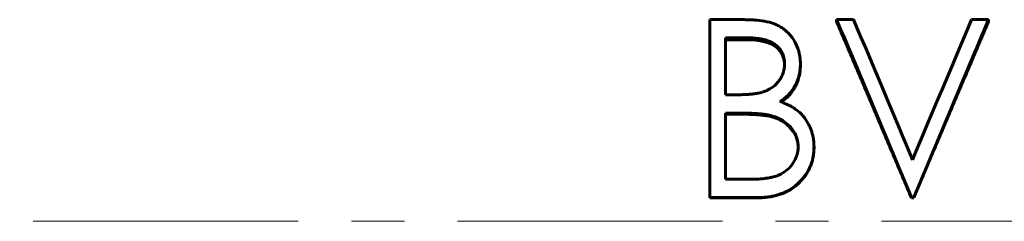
# Model space of a CAD drawing. Header units: millimetres. Extents: x 0 to 594, y 0 to 420.
# Tile 4 of 17: x 132 to 160, y 219 to 225. Entities that reach past the tile are written whole.
import ezdxf

# ---------------------------------------------------------------- set-up
doc = ezdxf.new("R2010")
doc.units = ezdxf.units.MM
doc.linetypes.add('K5LT_AXLED', pattern=[12, 7.5, -1.5, 1.5, -1.5])
doc.linetypes.add('K5LT_BASIC', pattern=[0])
doc.layers.add('Системный слой (1)', color=7, linetype='Continuous', true_color=0x6c6c6c)

# ---------------------------------------------------------------- blocks, each defined once
blk = doc.blocks.new('U16')
at = {"layer": 'Системный слой (1)', "color": 150, "linetype": 'K5LT_BASIC', "lineweight": 60, "true_color": 0x0080ff}
for p, q in [((153.463, 222.141), (153.457, 222.142)), ((153.551, 222.116), (153.463, 222.141)), ((153.586, 222.105), (153.551, 222.116)), ((153.601, 222.101), (153.586, 222.105)), ((153.608, 222.098), (153.601, 222.101)), ((153.611, 222.097), (153.608, 222.098)), ((153.613, 222.097), (153.611, 222.097)), ((153.614, 222.096), (153.613, 222.097)), ((153.669, 222.076), (153.614, 222.096)), ((153.614, 222.096), (153.614, 222.096)), ((153.614, 222.096), (153.614, 222.096)), ((153.614, 222.096), (153.614, 222.096)), ((153.718, 222.055), (153.669, 222.076)), ((153.742, 222.044), (153.718, 222.055)), ((153.754, 222.038), (153.742, 222.044)), ((153.76, 222.035), (153.754, 222.038)), ((153.763, 222.034), (153.76, 222.035)), ((153.764, 222.033), (153.763, 222.034)), ((153.765, 222.032), (153.764, 222.033)), ((153.881, 221.964), (153.765, 222.032)), ((153.765, 222.032), (153.765, 222.032)), ((153.765, 222.032), (153.765, 222.032)), ((153.959, 221.905), (153.881, 221.964)), ((153.996, 221.874), (153.959, 221.905)), ((154.013, 221.857), (153.996, 221.874)), ((154.022, 221.849), (154.013, 221.857)), ((154.026, 221.844), (154.022, 221.849)), ((154.028, 221.842), (154.026, 221.844)), ((154.029, 221.841), (154.028, 221.842)), ((154.03, 221.841), (154.029, 221.841)), ((154.03, 221.84), (154.03, 221.841)), ((154.033, 221.837), (154.03, 221.84)), ((154.03, 221.84), (154.03, 221.84)), ((154.137, 221.71), (154.033, 221.837)), ((154.179, 221.642), (154.137, 221.71)), ((154.197, 221.606), (154.179, 221.642)), ((154.206, 221.588), (154.197, 221.606)), ((154.21, 221.579), (154.206, 221.588)), ((154.212, 221.575), (154.21, 221.579)), ((154.213, 221.573), (154.212, 221.575)), ((154.213, 221.571), (154.213, 221.573)), ((154.213, 221.57), (154.213, 221.571)), ((154.213, 221.571), (154.213, 221.571)), ((154.213, 221.571), (154.213, 221.571)), ((154.218, 221.56), (154.213, 221.57)), ((154.231, 221.525), (154.218, 221.56)), ((154.237, 221.506), (154.231, 221.525)), ((154.24, 221.496), (154.237, 221.506)), ((154.241, 221.491), (154.24, 221.496)), ((154.242, 221.488), (154.241, 221.491)), ((154.242, 221.487), (154.242, 221.488)), ((154.242, 221.486), (154.242, 221.487)), ((154.247, 221.469), (154.242, 221.486)), ((154.242, 221.486), (154.242, 221.486)), ((154.242, 221.486), (154.242, 221.486)), ((154.256, 221.428), (154.247, 221.469)), ((154.261, 221.408), (154.256, 221.428)), ((154.263, 221.398), (154.261, 221.408)), ((154.263, 221.393), (154.263, 221.398)), ((154.264, 221.39), (154.263, 221.393)), ((154.264, 221.389), (154.264, 221.39)), ((154.264, 221.388), (154.264, 221.389)), ((154.268, 221.362), (154.264, 221.388)), ((154.264, 221.388), (154.264, 221.388)), ((154.264, 221.388), (154.264, 221.388)), ((154.271, 221.344), (154.268, 221.362)), ((154.271, 221.335), (154.271, 221.344)), ((154.272, 221.33), (154.271, 221.335)), ((154.272, 221.328), (154.272, 221.33)), ((154.272, 221.327), (154.272, 221.328)), ((154.272, 221.326), (154.272, 221.327)), ((154.275, 221.266), (154.272, 221.326)), ((154.272, 221.326), (154.272, 221.326)), ((154.272, 221.326), (154.272, 221.326)), ((154.272, 221.326), (154.272, 221.326))]:
    blk.add_line(p, q, dxfattribs=at)
blk = doc.blocks.new('U24')
at = {"layer": 'Системный слой (1)', "color": 150, "linetype": 'K5LT_BASIC', "lineweight": 60, "true_color": 0x0080ff}
for p, q in [((154.331, 223.426), (154.33, 223.423)), ((154.33, 223.423), (154.33, 223.418)), ((154.339, 223.586), (154.331, 223.428)), ((154.331, 223.428), (154.331, 223.428)), ((154.331, 223.428), (154.331, 223.428)), ((154.331, 223.428), (154.331, 223.428)), ((154.331, 223.428), (154.331, 223.427)), ((154.331, 223.427), (154.331, 223.426)), ((154.275, 223.168), (154.238, 223.069)), ((154.29, 223.22), (154.275, 223.168)), ((154.297, 223.246), (154.29, 223.22)), ((154.301, 223.259), (154.297, 223.246)), ((154.302, 223.266), (154.301, 223.259)), ((154.303, 223.27), (154.302, 223.266)), ((154.304, 223.271), (154.303, 223.27)), ((154.319, 223.343), (154.304, 223.273)), ((154.304, 223.273), (154.304, 223.272)), ((154.304, 223.272), (154.304, 223.272)), ((154.304, 223.272), (154.304, 223.271)), ((154.326, 223.386), (154.319, 223.343)), ((154.328, 223.407), (154.326, 223.386)), ((154.33, 223.418), (154.328, 223.407)), ((154.139, 222.885), (154.11, 222.843)), ((154.168, 222.931), (154.139, 222.885)), ((154.181, 222.954), (154.168, 222.931)), ((154.188, 222.966), (154.181, 222.954)), ((154.191, 222.972), (154.188, 222.966)), ((154.192, 222.975), (154.191, 222.972)), ((154.193, 222.976), (154.192, 222.975)), ((154.194, 222.977), (154.193, 222.976)), ((154.238, 223.069), (154.194, 222.977)), ((154.194, 222.977), (154.194, 222.977)), ((154.194, 222.977), (154.194, 222.977)), ((153.869, 222.6), (153.841, 222.58)), ((153.881, 222.608), (153.869, 222.6)), ((153.886, 222.613), (153.881, 222.608)), ((153.889, 222.614), (153.886, 222.613)), ((153.89, 222.615), (153.889, 222.614)), ((153.891, 222.616), (153.89, 222.615)), ((153.938, 222.654), (153.891, 222.616)), ((153.891, 222.616), (153.891, 222.616)), ((153.891, 222.616), (153.891, 222.616)), ((153.891, 222.616), (153.891, 222.616)), ((153.975, 222.687), (153.938, 222.654)), ((153.992, 222.704), (153.975, 222.687)), ((154.001, 222.713), (153.992, 222.704)), ((154.005, 222.717), (154.001, 222.713)), ((154.007, 222.719), (154.005, 222.717)), ((154.008, 222.72), (154.007, 222.719)), ((154.009, 222.721), (154.008, 222.72)), ((154.046, 222.762), (154.009, 222.721)), ((154.009, 222.721), (154.009, 222.721)), ((154.009, 222.721), (154.009, 222.721)), ((154.079, 222.801), (154.046, 222.762)), ((154.095, 222.822), (154.079, 222.801)), ((154.102, 222.833), (154.095, 222.822)), ((154.106, 222.838), (154.102, 222.833)), ((154.108, 222.841), (154.106, 222.838)), ((154.109, 222.842), (154.108, 222.841)), ((154.11, 222.843), (154.109, 222.842)), ((154.11, 222.843), (154.11, 222.843)), ((154.11, 222.843), (154.11, 222.843)), ((153.841, 222.58), (153.795, 222.549))]:
    blk.add_line(p, q, dxfattribs=at)
blk = doc.blocks.new('U25')
at = {"layer": 'Системный слой (1)', "color": 150, "linetype": 'K5LT_BASIC', "lineweight": 60, "true_color": 0x0080ff}
for p, q in [((152.842, 224.308), (152.833, 224.308)), ((152.942, 224.306), (152.842, 224.308)), ((152.982, 224.305), (152.942, 224.306)), ((152.999, 224.304), (152.982, 224.305)), ((153.008, 224.303), (152.999, 224.304)), ((153.011, 224.303), (153.008, 224.303)), ((153.013, 224.303), (153.011, 224.303)), ((153.014, 224.303), (153.013, 224.303)), ((153.015, 224.303), (153.014, 224.303)), ((153.089, 224.296), (153.015, 224.303)), ((153.015, 224.303), (153.015, 224.303)), ((153.015, 224.303), (153.015, 224.303)), ((153.142, 224.29), (153.089, 224.296)), ((153.169, 224.286), (153.142, 224.29)), ((153.183, 224.284), (153.169, 224.286)), ((153.19, 224.283), (153.183, 224.284)), ((153.193, 224.282), (153.19, 224.283)), ((153.195, 224.282), (153.193, 224.282)), ((153.196, 224.282), (153.195, 224.282)), ((153.213, 224.279), (153.196, 224.282)), ((153.196, 224.282), (153.196, 224.282)), ((153.196, 224.282), (153.196, 224.282)), ((153.395, 224.235), (153.213, 224.279)), ((153.473, 224.207), (153.395, 224.235)), ((153.509, 224.191), (153.473, 224.207)), ((153.527, 224.182), (153.509, 224.191)), ((153.535, 224.178), (153.527, 224.182)), ((153.539, 224.176), (153.535, 224.178)), ((153.541, 224.175), (153.539, 224.176)), ((153.542, 224.174), (153.541, 224.175)), ((153.543, 224.174), (153.542, 224.174)), ((153.586, 224.149), (153.543, 224.174)), ((153.543, 224.174), (153.543, 224.174)), ((153.543, 224.174), (153.543, 224.174)), ((153.709, 224.05), (153.586, 224.149)), ((153.76, 223.991), (153.709, 224.05)), ((153.783, 223.959), (153.76, 223.991)), ((153.794, 223.943), (153.783, 223.959)), ((153.799, 223.934), (153.794, 223.943)), ((153.802, 223.93), (153.799, 223.934)), ((153.803, 223.928), (153.802, 223.93)), ((153.803, 223.927), (153.803, 223.928)), ((153.804, 223.926), (153.803, 223.927)), ((153.815, 223.907), (153.804, 223.926)), ((153.804, 223.926), (153.804, 223.926)), ((153.804, 223.926), (153.804, 223.926)), ((153.846, 223.837), (153.815, 223.907)), ((153.859, 223.798), (153.846, 223.837)), ((153.865, 223.778), (153.859, 223.798)), ((153.867, 223.768), (153.865, 223.778)), ((153.869, 223.762), (153.867, 223.768)), ((153.869, 223.76), (153.869, 223.762)), ((153.87, 223.758), (153.869, 223.76)), ((153.87, 223.757), (153.87, 223.758)), ((153.87, 223.758), (153.87, 223.758)), ((153.879, 223.713), (153.87, 223.757)), ((153.87, 223.757), (153.87, 223.757)), ((153.883, 223.691), (153.879, 223.713)), ((153.884, 223.679), (153.883, 223.691)), ((153.885, 223.673), (153.884, 223.679)), ((153.885, 223.671), (153.885, 223.673)), ((153.885, 223.669), (153.885, 223.671)), ((153.886, 223.668), (153.885, 223.669)), ((153.89, 223.602), (153.886, 223.668)), ((153.886, 223.668), (153.886, 223.668)), ((153.886, 223.668), (153.886, 223.668)), ((153.886, 223.668), (153.886, 223.668))]:
    blk.add_line(p, q, dxfattribs=at)

msp = doc.modelspace()

# ---------------------------------------------------------------- linework, layer by layer
at = {"layer": 'Системный слой (1)', "color": 150, "linetype": 'K5LT_BASIC', "lineweight": 60, "true_color": 0x0080ff}
for p, q in [((151.775, 224.878), (152.751, 224.878)), ((151.775, 219.839), (151.775, 224.878)), ((155.365, 224.878), (155.845, 224.878)), ((155.365, 224.878), (155.365, 224.818)), ((159.179, 224.878), (159.66, 224.878)), ((159.66, 224.878), (159.66, 224.818)), ((152.833, 224.363), (152.224, 224.363)), ((152.224, 222.75), (152.224, 224.363)), ((152.833, 224.308), (152.224, 224.308)), ((152.833, 224.308), (152.833, 224.363)), ((154.339, 223.633), (154.339, 223.586)), ((152.224, 222.75), (152.525, 222.75)), ((152.521, 222.233), (152.224, 222.233)), ((152.224, 220.357), (152.224, 222.233)), ((152.521, 222.201), (152.224, 222.201)), ((153.457, 222.142), (153.457, 222.174)), ((154.724, 221.272), (154.724, 221.25)), ((152.224, 220.357), (152.863, 220.357)), ((151.775, 219.839), (151.775, 219.831)), ((153.127, 219.839), (151.775, 219.839)), ((153.127, 219.831), (151.775, 219.831)), ((153.127, 219.839), (153.127, 219.831)), ((157.48, 219.839), (157.48, 219.831)), ((157.544, 219.839), (157.48, 219.839)), ((157.544, 219.831), (157.48, 219.831)), ((157.544, 219.839), (157.544, 219.831))]:
    msp.add_line(p, q, dxfattribs=at)
at = {"layer": 'Системный слой (1)', "color": 30, "linetype": 'K5LT_AXLED', "lineweight": 18, "true_color": 0xff8000}
msp.add_line((36.634, 219.165), (320.634, 219.165), dxfattribs=at)
at = {"layer": 'Системный слой (1)', "color": 150, "linetype": 'K5LT_BASIC', "lineweight": 60, "true_color": 0x0080ff}
for points, knots in [([(152.751, 224.878), (152.81, 224.878), (152.856, 224.877), (152.89, 224.876), (152.891, 224.876), (152.925, 224.875), (152.96, 224.873), (153.01, 224.87), (153.024, 224.869), (153.133, 224.861), (153.225, 224.85), (153.315, 224.834), (153.317, 224.834), (153.422, 224.815), (153.509, 224.792), (153.587, 224.763), (153.591, 224.762), (153.641, 224.742), (153.706, 224.712), (153.768, 224.676), (153.809, 224.651), (153.829, 224.638), (153.887, 224.598), (153.923, 224.568), (153.993, 224.503), (154.027, 224.467), (154.12, 224.355), (154.171, 224.275), (154.255, 224.104), (154.287, 224.014), (154.319, 223.874), (154.326, 223.83), (154.331, 223.783), (154.331, 223.779), (154.335, 223.745), (154.337, 223.697), (154.339, 223.633)], [0, 0, 0, 0, 0.0585938, 0.0585938, 0.0625, 0.0625, 0.109375, 0.109375, 0.125, 0.125, 0.2460938, 0.2460938, 0.25, 0.25, 0.3671875, 0.3671875, 0.375, 0.375, 0.4375, 0.46875, 0.46875, 0.5, 0.5, 0.5625, 0.5625, 0.625, 0.625, 0.75, 0.75, 0.875, 0.875, 0.9335938, 0.9335938, 0.9375, 0.9375, 0.9999973, 0.9999973, 0.9999973, 0.9999973]), ([(153.89, 223.624), (153.89, 223.644), (153.889, 223.678), (153.887, 223.702), (153.886, 223.713), (153.886, 223.714), (153.883, 223.738), (153.88, 223.761), (153.874, 223.791), (153.872, 223.798), (153.862, 223.839), (153.846, 223.892), (153.824, 223.939), (153.811, 223.964), (153.808, 223.97), (153.773, 224.029), (153.702, 224.121), (153.606, 224.191), (153.55, 224.223), (153.546, 224.225), (153.498, 224.252), (153.401, 224.292), (153.282, 224.321), (153.214, 224.333), (153.204, 224.335), (153.138, 224.346), (153.081, 224.353), (153.022, 224.357), (153.018, 224.357), (152.974, 224.36), (152.913, 224.362), (152.833, 224.363)], [0, 0, 0, 0, 0.03125, 0.058594, 0.058594, 0.0625, 0.0625, 0.109375, 0.109375, 0.125, 0.125, 0.1875, 0.234375, 0.234375, 0.25, 0.25, 0.375, 0.492188, 0.492188, 0.5, 0.5, 0.625, 0.734375, 0.734375, 0.75, 0.75, 0.867188, 0.867188, 0.875, 0.875, 1, 1, 1, 1]), ([(152.525, 222.75), (152.632, 222.752), (152.707, 222.753), (152.751, 222.755), (152.752, 222.755), (152.782, 222.756), (152.815, 222.758), (152.857, 222.762), (152.862, 222.762), (152.915, 222.766), (152.951, 222.769), (152.979, 222.772), (152.98, 222.772), (153.018, 222.776), (153.056, 222.782), (153.114, 222.792), (153.136, 222.796), (153.185, 222.806), (153.212, 222.812), (153.244, 222.82), (153.253, 222.823), (153.298, 222.836), (153.333, 222.848), (153.387, 222.871), (153.405, 222.88), (153.491, 222.922), (153.555, 222.965), (153.641, 223.041), (153.667, 223.068), (153.705, 223.111), (153.717, 223.126), (153.74, 223.157), (153.752, 223.173), (153.782, 223.22), (153.809, 223.269), (153.832, 223.323), (153.846, 223.359), (153.852, 223.377), (153.869, 223.434), (153.877, 223.469), (153.882, 223.505), (153.883, 223.508), (153.886, 223.534), (153.889, 223.573), (153.89, 223.624)], [0, 0, 0, 0, 0.1210938, 0.1210938, 0.125, 0.125, 0.1796875, 0.1796875, 0.1875, 0.1875, 0.2460938, 0.2460938, 0.25, 0.25, 0.3125, 0.3125, 0.34375, 0.34375, 0.390625, 0.390625, 0.40625, 0.40625, 0.46875, 0.46875, 0.5, 0.5, 0.625, 0.625, 0.6875, 0.6875, 0.71875, 0.71875, 0.75, 0.75, 0.8125, 0.84375, 0.84375, 0.875, 0.875, 0.9335938, 0.9335938, 0.9375, 0.9375, 0.9999967, 0.9999967, 0.9999967, 0.9999967]), ([(154.339, 223.633), (154.338, 223.598), (154.337, 223.567), (154.335, 223.527), (154.334, 223.505), (154.332, 223.488), (154.331, 223.478), (154.331, 223.477), (154.326, 223.423), (154.317, 223.371), (154.278, 223.208), (154.242, 223.109), (154.17, 222.972), (154.143, 222.928), (154.094, 222.86), (154.078, 222.838), (154.044, 222.797), (154.027, 222.778), (153.975, 222.723), (153.937, 222.689), (153.894, 222.655), (153.892, 222.654), (153.863, 222.631), (153.82, 222.601), (153.761, 222.562)], [0, 0, 0, 0, 0.0625, 0.0625, 0.09375, 0.1171875, 0.1171875, 0.125, 0.125, 0.25, 0.25, 0.5, 0.5, 0.625, 0.625, 0.6875, 0.6875, 0.75, 0.75, 0.8710938, 0.8710938, 0.875, 0.875, 0.9999999, 0.9999999, 0.9999999, 0.9999999]), ([(153.761, 222.562), (153.847, 222.528), (153.912, 222.502), (153.957, 222.481), (153.958, 222.48), (154.02, 222.452), (154.076, 222.422), (154.135, 222.386), (154.142, 222.381), (154.211, 222.337), (154.297, 222.271), (154.373, 222.194), (154.42, 222.141), (154.444, 222.113), (154.507, 222.029), (154.545, 221.965), (154.594, 221.868), (154.609, 221.836), (154.637, 221.769), (154.649, 221.736), (154.682, 221.629), (154.699, 221.558), (154.713, 221.456), (154.717, 221.423), (154.719, 221.385), (154.719, 221.382), (154.721, 221.357), (154.722, 221.321), (154.724, 221.272)], [0.0000001, 0.0000001, 0.0000001, 0.0000001, 0.1210938, 0.1210938, 0.125, 0.125, 0.234375, 0.234375, 0.25, 0.25, 0.375, 0.4375, 0.4375, 0.5, 0.5, 0.625, 0.625, 0.6875, 0.6875, 0.75, 0.75, 0.875, 0.875, 0.9335937, 0.9335937, 0.9375, 0.9375, 0.9999963, 0.9999963, 0.9999963, 0.9999963]), ([(153.457, 222.174), (153.416, 222.182), (153.381, 222.189), (153.349, 222.193), (153.345, 222.194), (153.309, 222.199), (153.272, 222.203), (153.23, 222.207), (153.227, 222.208), (153.161, 222.214), (153.084, 222.219), (152.993, 222.224), (152.991, 222.224), (152.94, 222.227), (152.853, 222.229), (152.725, 222.232), (152.722, 222.232), (152.673, 222.233), (152.606, 222.233), (152.521, 222.233)], [0, 0, 0, 0, 0.109375, 0.109375, 0.125, 0.125, 0.242188, 0.242188, 0.25, 0.25, 0.496094, 0.496094, 0.5, 0.5, 0.78125, 0.78125, 0.789062, 0.789062, 1, 1, 1, 1]), ([(153.457, 222.142), (153.41, 222.152), (153.371, 222.159), (153.341, 222.163), (153.306, 222.167), (153.267, 222.172), (153.225, 222.176), (153.159, 222.182), (153.081, 222.187), (152.99, 222.192), (152.946, 222.194), (152.872, 222.196), (152.768, 222.199), (152.696, 222.2), (152.614, 222.201), (152.521, 222.201)], [0, 0, 0, 0, 0.125, 0.125, 0.125, 0.25, 0.25, 0.25, 0.5, 0.5, 0.5, 0.75, 0.75, 0.75, 1, 1, 1, 1]), ([(154.275, 221.272), (154.274, 221.309), (154.273, 221.337), (154.271, 221.364), (154.27, 221.369), (154.267, 221.394), (154.264, 221.414), (154.254, 221.464), (154.247, 221.495), (154.233, 221.543), (154.227, 221.562), (154.218, 221.585), (154.216, 221.59), (154.177, 221.683), (154.125, 221.763), (154.05, 221.848), (154.039, 221.859), (153.974, 221.926), (153.911, 221.977), (153.816, 222.036), (153.79, 222.05), (153.719, 222.086), (153.672, 222.107), (153.621, 222.125), (153.616, 222.127), (153.58, 222.139), (153.527, 222.155), (153.457, 222.174)], [0, 0, 0, 0, 0.0625, 0.0625, 0.078125, 0.078125, 0.125, 0.125, 0.1875, 0.1875, 0.234375, 0.234375, 0.25, 0.25, 0.46875, 0.46875, 0.5, 0.5, 0.6875, 0.6875, 0.75, 0.75, 0.8671875, 0.8671875, 0.875, 0.875, 0.9999991, 0.9999991, 0.9999991, 0.9999991]), ([(152.863, 220.357), (152.969, 220.358), (153.046, 220.36), (153.096, 220.361), (153.097, 220.361), (153.172, 220.364), (153.246, 220.37), (153.325, 220.38), (153.329, 220.38), (153.377, 220.386), (153.412, 220.391), (153.445, 220.396), (153.448, 220.397), (153.472, 220.401), (153.491, 220.404), (153.53, 220.413), (153.548, 220.417), (153.628, 220.437), (153.684, 220.456), (153.755, 220.488), (153.772, 220.496), (153.861, 220.543), (153.926, 220.588), (154.042, 220.694), (154.093, 220.753), (154.177, 220.882), (154.208, 220.944), (154.234, 221.018), (154.237, 221.027), (154.251, 221.074), (154.26, 221.11), (154.265, 221.148), (154.266, 221.151), (154.27, 221.179), (154.273, 221.219), (154.275, 221.272)], [0, 0, 0, 0, 0.1210938, 0.1210938, 0.125, 0.125, 0.2421875, 0.2421875, 0.25, 0.25, 0.3046875, 0.3046875, 0.3125, 0.3125, 0.34375, 0.34375, 0.375, 0.375, 0.46875, 0.46875, 0.5, 0.5, 0.625, 0.625, 0.75, 0.75, 0.859375, 0.859375, 0.875, 0.875, 0.9335938, 0.9335938, 0.9375, 0.9375, 0.9999967, 0.9999967, 0.9999967, 0.9999967]), ([(154.724, 221.272), (154.723, 221.239), (154.721, 221.184), (154.718, 221.143), (154.717, 221.126), (154.717, 221.124), (154.712, 221.071), (154.705, 221.022), (154.674, 220.871), (154.643, 220.776), (154.57, 220.617), (154.533, 220.552), (154.476, 220.469), (154.461, 220.449), (154.413, 220.386), (154.355, 220.318), (154.294, 220.257), (154.258, 220.225), (154.249, 220.217), (154.162, 220.141), (154.08, 220.084), (153.95, 220.013), (153.904, 219.991), (153.823, 219.957), (153.788, 219.944), (153.742, 219.928), (153.729, 219.924), (153.641, 219.897), (153.557, 219.878), (153.452, 219.861), (153.438, 219.859), (153.378, 219.851), (153.331, 219.846), (153.283, 219.843), (153.279, 219.843), (153.244, 219.841), (153.194, 219.84), (153.127, 219.839)], [0, 0, 0, 0, 0.03125, 0.058594, 0.058594, 0.0625, 0.0625, 0.125, 0.125, 0.25, 0.25, 0.34375, 0.34375, 0.375, 0.375, 0.4375, 0.484375, 0.484375, 0.5, 0.5, 0.625, 0.625, 0.6875, 0.6875, 0.734375, 0.734375, 0.75, 0.75, 0.859375, 0.859375, 0.875, 0.875, 0.933594, 0.933594, 0.9375, 0.9375, 1, 1, 1, 1]), ([(154.724, 221.25), (154.722, 221.184), (154.719, 221.134), (154.716, 221.101), (154.712, 221.051), (154.705, 221.002), (154.694, 220.953), (154.674, 220.853), (154.643, 220.759), (154.601, 220.669), (154.559, 220.579), (154.507, 220.494), (154.445, 220.415), (154.381, 220.333), (154.313, 220.26), (154.24, 220.198), (154.151, 220.122), (154.056, 220.059), (153.955, 220.008), (153.879, 219.97), (153.799, 219.938), (153.718, 219.913), (153.63, 219.886), (153.533, 219.865), (153.426, 219.85), (153.375, 219.843), (153.325, 219.838), (153.277, 219.836), (153.244, 219.834), (153.194, 219.832), (153.127, 219.831)], [0, 0, 0, 0, 0.0625, 0.0625, 0.0625, 0.125, 0.125, 0.125, 0.25, 0.25, 0.25, 0.375, 0.375, 0.375, 0.5, 0.5, 0.5, 0.642857, 0.642857, 0.642857, 0.75, 0.75, 0.75, 0.875, 0.875, 0.875, 0.9375, 0.9375, 0.9375, 1, 1, 1, 1])]:
    msp.add_open_spline(points, degree=3, knots=knots, dxfattribs=at)
for points, degree in [([(157.48, 219.839), (156.775, 221.523), (156.07, 223.206), (155.365, 224.878)], 3), ([(157.48, 219.831), (156.951, 221.081), (156.422, 222.331), (155.894, 223.577), (155.365, 224.818)], 4), ([(155.845, 224.878), (156.401, 223.56), (156.957, 222.236), (157.512, 220.909)], 3), ([(157.512, 220.909), (158.068, 222.236), (158.623, 223.56), (159.179, 224.878)], 3), ([(159.66, 224.878), (158.954, 223.206), (158.249, 221.523), (157.544, 219.839)], 3), ([(159.66, 224.818), (159.131, 223.577), (158.602, 222.331), (158.073, 221.081), (157.544, 219.831)], 4)]:
    msp.add_open_spline(points, degree=degree, dxfattribs=at)

# ---------------------------------------------------------------- block references
at = {"layer": 'Системный слой (1)'}
for name in ['U25', 'U24', 'U16']:
    msp.add_blockref(name, (0, 0), dxfattribs=at)

doc.saveas('drawing.dxf')
